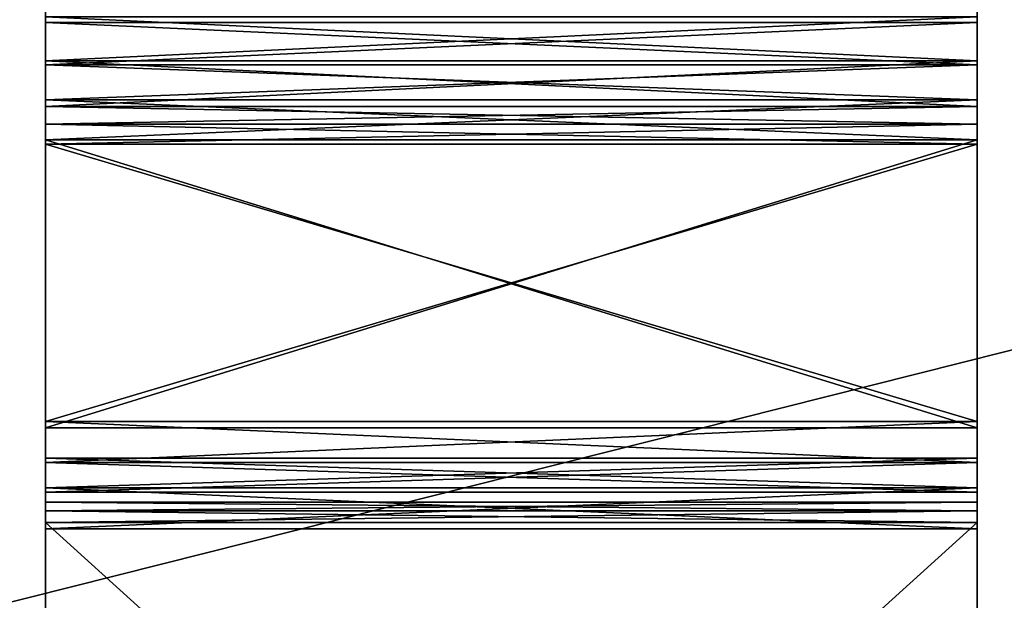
# Model space of a CAD drawing. Header units: millimetres. Extents: x -96 to 96, y -34 to 18.
# Tile 50 of 192: x -54.22 to -45.77, y -22.52 to -17.53. Entities that reach past the tile are written whole.
import ezdxf

# ---------------------------------------------------------------- set-up
doc = ezdxf.new("R2010")
doc.units = ezdxf.units.MM
doc.header["$LTSCALE"] = 65.185185
for name, color, linetype in [('1040', 7, 'CONTINUOUS'), ('1041', 7, 'CONTINUOUS'), ('1042', 7, 'CONTINUOUS'), ('1046', 7, 'CONTINUOUS'), ('1050', 7, 'CONTINUOUS'), ('1052', 7, 'CONTINUOUS'), ('1055', 7, 'CONTINUOUS'), ('1058', 7, 'CONTINUOUS'), ('1059', 7, 'CONTINUOUS'), ('1060', 7, 'CONTINUOUS'), ('1061', 7, 'CONTINUOUS'), ('1062', 7, 'CONTINUOUS'), ('1063', 7, 'CONTINUOUS'), ('1124', 7, 'CONTINUOUS'), ('1125', 7, 'CONTINUOUS'), ('1126', 7, 'CONTINUOUS'), ('1130', 7, 'CONTINUOUS'), ('1134', 7, 'CONTINUOUS'), ('1136', 7, 'CONTINUOUS'), ('1139', 7, 'CONTINUOUS'), ('1142', 7, 'CONTINUOUS'), ('2', 7, 'CONTINUOUS'), ('22', 7, 'CONTINUOUS'), ('24', 7, 'CONTINUOUS'), ('6', 7, 'CONTINUOUS'), ('975', 7, 'CONTINUOUS'), ('976', 7, 'CONTINUOUS'), ('977', 7, 'CONTINUOUS'), ('978', 7, 'CONTINUOUS'), ('979', 7, 'CONTINUOUS')]:
    doc.layers.add(name, color=color, linetype=linetype)

msp = doc.modelspace()

# ---------------------------------------------------------------- linework, layer by layer
at = {"layer": '1040', "color": 2, "linetype": 'Continuous'}
for points in [[(-54, -20.9839, -23.8466), (-46, -20.9839, -23.8466), (-46, -21.3339, -23.7528), (-54, -20.9839, -23.8466)], [(-54, -21.3339, -23.7528), (-54, -20.9839, -23.8466), (-46, -21.3339, -23.7528), (-54, -21.3339, -23.7528)], [(-54, -21.3339, -23.7528), (-46, -21.3339, -23.7528), (-46, -21.5901, -23.4966), (-54, -21.3339, -23.7528)], [(-54, -21.5901, -23.4966), (-54, -21.3339, -23.7528), (-46, -21.5901, -23.4966), (-54, -21.5901, -23.4966)]]:
    msp.add_3dface(points, dxfattribs=at)
at = {"layer": '1041', "color": 2, "linetype": 'Continuous'}
for points in [[(-54, -21.7499, -23.2734), (-54, -21.6767, -23.3466), (-46, -21.7499, -23.2734), (-54, -21.7499, -23.2734)], [(-54, -21.6767, -23.3466), (-46, -21.6767, -23.3466), (-46, -21.7499, -23.2734), (-54, -21.6767, -23.3466)], [(-46, -21.8499, -23.2466), (-54, -21.8499, -23.2466), (-54, -21.7499, -23.2734), (-46, -21.8499, -23.2466)], [(-46, -21.8499, -23.2466), (-54, -21.7499, -23.2734), (-46, -21.7499, -23.2734), (-46, -21.8499, -23.2466)]]:
    msp.add_3dface(points, dxfattribs=at)
at = {"layer": '1042', "color": 2, "linetype": 'Continuous'}
for points in [[(-54, -21.2979, -22.9966), (-54, -21.5541, -22.7403), (-46, -21.2979, -22.9966), (-54, -21.2979, -22.9966)], [(-46, -21.2979, -22.9966), (-54, -21.5541, -22.7403), (-46, -21.5541, -22.7403), (-46, -21.2979, -22.9966)], [(-54, -21.5541, -22.7403), (-54, -21.9041, -22.6466), (-46, -21.5541, -22.7403), (-54, -21.5541, -22.7403)], [(-54, -21.9041, -22.6466), (-46, -21.9041, -22.6466), (-46, -21.5541, -22.7403), (-54, -21.9041, -22.6466)]]:
    msp.add_3dface(points, dxfattribs=at)
at = {"layer": '1046', "color": 2, "linetype": 'Continuous'}
for points in [[(-54, -18.279, -23.9635), (-46, -17.8849, -24.2942), (-46, -18.279, -23.9635), (-54, -18.279, -23.9635)], [(-54, -18.279, -23.9635), (-54, -17.8849, -24.2942), (-46, -17.8849, -24.2942), (-54, -18.279, -23.9635)]]:
    msp.add_3dface(points, dxfattribs=at)
at = {"layer": '1050', "color": 2, "linetype": 'Continuous'}
for points in [[(-54, -17.5567, -23.7863), (-46, -17.9212, -23.4805), (-46, -17.5567, -23.7863), (-54, -17.5567, -23.7863)], [(-54, -17.5567, -23.7863), (-54, -17.9212, -23.4805), (-46, -17.9212, -23.4805), (-54, -17.5567, -23.7863)]]:
    msp.add_3dface(points, dxfattribs=at)
at = {"layer": '1052', "color": 2, "linetype": 'Continuous'}
for points in [[(-54, -17.8849, -24.2942), (-54, -17.5081, -24.4921), (-46, -17.8849, -24.2942), (-54, -17.8849, -24.2942)], [(-54, -17.5081, -24.4921), (-46, -17.5081, -24.4921), (-46, -17.8849, -24.2942), (-54, -17.5081, -24.4921)]]:
    msp.add_3dface(points, dxfattribs=at)
at = {"layer": '1055', "color": 2, "linetype": 'Continuous'}
for points in [[(-54, -18.4294, -23.8767), (-54, -18.279, -23.9635), (-46, -18.4294, -23.8767), (-54, -18.4294, -23.8767)], [(-54, -18.279, -23.9635), (-46, -18.279, -23.9635), (-46, -18.4294, -23.8767), (-54, -18.279, -23.9635)], [(-54, -18.6004, -23.8466), (-54, -18.4294, -23.8767), (-46, -18.6004, -23.8466), (-54, -18.6004, -23.8466)], [(-54, -18.4294, -23.8767), (-46, -18.4294, -23.8767), (-46, -18.6004, -23.8466), (-54, -18.4294, -23.8767)]]:
    msp.add_3dface(points, dxfattribs=at)
at = {"layer": '1058', "color": 2, "linetype": 'Continuous'}
for points in [[(-54, -18.222, -23.3069), (-46, -18.222, -23.3069), (-46, -17.9212, -23.4805), (-54, -18.222, -23.3069)], [(-54, -17.9212, -23.4805), (-54, -18.222, -23.3069), (-46, -17.9212, -23.4805), (-54, -17.9212, -23.4805)], [(-54, -18.564, -23.2466), (-46, -18.564, -23.2466), (-46, -18.222, -23.3069), (-54, -18.564, -23.2466)], [(-54, -18.222, -23.3069), (-54, -18.564, -23.2466), (-46, -18.222, -23.3069), (-54, -18.222, -23.3069)]]:
    msp.add_3dface(points, dxfattribs=at)
at = {"layer": '1059', "color": 2, "linetype": 'Continuous'}
for points in [[(-46, -21.8499, 23.2466), (-54, -21.8499, 23.2466), (-46, -29.1, 23.2466), (-46, -21.8499, 23.2466)], [(-46, -29.1, 23.2466), (-54, -21.8499, 23.2466), (-54, -29.1, 23.2466), (-46, -29.1, 23.2466)]]:
    msp.add_3dface(points, dxfattribs=at)
at = {"layer": '1060', "color": 2, "linetype": 'Continuous'}
for points in [[(-46, -17.2626, 23.9026), (-46, -17.5081, 24.4921), (-46, -17.5567, 23.7863), (-46, -17.2626, 23.9026)], [(-46, -17.5081, 24.4921), (-46, -17.8849, 24.2942), (-46, -17.5567, 23.7863), (-46, -17.5081, 24.4921)], [(-46, -17.5567, 23.7863), (-46, -17.8849, 24.2942), (-46, -17.9212, 23.4805), (-46, -17.5567, 23.7863)], [(-46, -17.8849, 24.2942), (-46, -18.279, 23.9635), (-46, -17.9212, 23.4805), (-46, -17.8849, 24.2942)], [(-46, -17.9212, 23.4805), (-46, -18.279, 23.9635), (-46, -18.222, 23.3069), (-46, -17.9212, 23.4805)], [(-46, -18.222, 23.3069), (-46, -18.4294, 23.8767), (-46, -18.564, 23.2466), (-46, -18.222, 23.3069)], [(-46, -18.279, 23.9635), (-46, -18.4294, 23.8767), (-46, -18.222, 23.3069), (-46, -18.279, 23.9635)], [(-46, -18.4294, 23.8767), (-46, -18.6004, 23.8466), (-46, -18.564, 23.2466), (-46, -18.4294, 23.8767)], [(-46, -18.564, 23.2466), (-46, -20.9839, 23.8466), (-46, -21.0381, 23.2466), (-46, -18.564, 23.2466)], [(-46, -18.6004, 23.8466), (-46, -20.9839, 23.8466), (-46, -18.564, 23.2466), (-46, -18.6004, 23.8466)], [(-46, -20.9839, 23.8466), (-46, -21.3339, 23.7528), (-46, -21.0381, 23.2466), (-46, -20.9839, 23.8466)], [(-46, -21.0381, 23.2466), (-46, -21.3339, 23.7528), (-46, -21.1381, 23.2198), (-46, -21.0381, 23.2466)], [(-46, -21.1381, 23.2198), (-46, -21.3339, 23.7528), (-46, -21.2113, 23.1466), (-46, -21.1381, 23.2198)], [(-46, -21.2113, 23.1466), (-46, -21.3339, 23.7528), (-46, -21.2979, 22.9966), (-46, -21.2113, 23.1466)], [(-46, -21.2979, 22.9966), (-46, -21.3339, 23.7528), (-46, -21.5541, 22.7403), (-46, -21.2979, 22.9966)], [(-46, -21.3339, 23.7528), (-46, -21.5901, 23.4966), (-46, -21.5541, 22.7403), (-46, -21.3339, 23.7528)], [(-46, -21.7499, 23.2734), (-46, -21.8499, 23.2466), (-46, -21.5541, 22.7403), (-46, -21.7499, 23.2734)], [(-46, -21.8499, 23.2466), (-46, -21.9041, 22.6466), (-46, -21.5541, 22.7403), (-46, -21.8499, 23.2466)], [(-46, -21.6767, 23.3466), (-46, -21.7499, 23.2734), (-46, -21.5541, 22.7403), (-46, -21.6767, 23.3466)], [(-46, -21.5901, 23.4966), (-46, -21.6767, 23.3466), (-46, -21.5541, 22.7403), (-46, -21.5901, 23.4966)], [(-46, -21.8499, 23.2466), (-46, -29.1, 23.2466), (-46, -21.9041, 22.6466), (-46, -21.8499, 23.2466)], [(-46, -21.9041, 22.6466), (-46, -29.1, 23.2466), (-46, -29, 22.6466), (-46, -21.9041, 22.6466)]]:
    msp.add_3dface(points, dxfattribs=at)
at = {"layer": '1061', "color": 2, "linetype": 'Continuous'}
for points in [[(-54, -17.2626, 23.9026), (-54, -17.5567, 23.7863), (-54, -17.5081, 24.4921), (-54, -17.2626, 23.9026)], [(-54, -17.5081, 24.4921), (-54, -17.5567, 23.7863), (-54, -17.8849, 24.2942), (-54, -17.5081, 24.4921)], [(-54, -17.5567, 23.7863), (-54, -17.9212, 23.4805), (-54, -17.8849, 24.2942), (-54, -17.5567, 23.7863)], [(-54, -17.9212, 23.4805), (-54, -18.222, 23.3069), (-54, -17.8849, 24.2942), (-54, -17.9212, 23.4805)], [(-54, -17.8849, 24.2942), (-54, -18.222, 23.3069), (-54, -18.279, 23.9635), (-54, -17.8849, 24.2942)], [(-54, -18.222, 23.3069), (-54, -18.564, 23.2466), (-54, -18.279, 23.9635), (-54, -18.222, 23.3069)], [(-54, -18.279, 23.9635), (-54, -18.564, 23.2466), (-54, -18.4294, 23.8767), (-54, -18.279, 23.9635)], [(-54, -18.4294, 23.8767), (-54, -18.564, 23.2466), (-54, -18.6004, 23.8466), (-54, -18.4294, 23.8767)], [(-54, -18.564, 23.2466), (-54, -21.0381, 23.2466), (-54, -18.6004, 23.8466), (-54, -18.564, 23.2466)], [(-54, -18.6004, 23.8466), (-54, -21.0381, 23.2466), (-54, -20.9839, 23.8466), (-54, -18.6004, 23.8466)], [(-54, -21.2113, 23.1466), (-54, -21.2979, 22.9966), (-54, -20.9839, 23.8466), (-54, -21.2113, 23.1466)], [(-54, -20.9839, 23.8466), (-54, -21.2979, 22.9966), (-54, -21.3339, 23.7528), (-54, -20.9839, 23.8466)], [(-54, -21.1381, 23.2198), (-54, -21.2113, 23.1466), (-54, -20.9839, 23.8466), (-54, -21.1381, 23.2198)], [(-54, -21.0381, 23.2466), (-54, -21.1381, 23.2198), (-54, -20.9839, 23.8466), (-54, -21.0381, 23.2466)], [(-54, -21.3339, 23.7528), (-54, -21.2979, 22.9966), (-54, -21.5541, 22.7403), (-54, -21.3339, 23.7528)], [(-54, -21.5901, 23.4966), (-54, -21.3339, 23.7528), (-54, -21.5541, 22.7403), (-54, -21.5901, 23.4966)], [(-54, -21.9041, 22.6466), (-54, -21.5901, 23.4966), (-54, -21.5541, 22.7403), (-54, -21.9041, 22.6466)], [(-54, -21.6767, 23.3466), (-54, -21.5901, 23.4966), (-54, -21.9041, 22.6466), (-54, -21.6767, 23.3466)], [(-54, -21.7499, 23.2734), (-54, -21.6767, 23.3466), (-54, -21.9041, 22.6466), (-54, -21.7499, 23.2734)], [(-54, -21.8499, 23.2466), (-54, -21.7499, 23.2734), (-54, -21.9041, 22.6466), (-54, -21.8499, 23.2466)], [(-54, -29.1, 23.2466), (-54, -21.8499, 23.2466), (-54, -29, 22.6466), (-54, -29.1, 23.2466)], [(-54, -29, 22.6466), (-54, -21.8499, 23.2466), (-54, -21.9041, 22.6466), (-54, -29, 22.6466)]]:
    msp.add_3dface(points, dxfattribs=at)
at = {"layer": '1062', "color": 2, "linetype": 'Continuous'}
for points in [[(-46, -18.564, 23.2466), (-54, -21.0381, 23.2466), (-54, -18.564, 23.2466), (-46, -18.564, 23.2466)], [(-46, -18.564, 23.2466), (-46, -21.0381, 23.2466), (-54, -21.0381, 23.2466), (-46, -18.564, 23.2466)]]:
    msp.add_3dface(points, dxfattribs=at)
at = {"layer": '1063', "color": 2, "linetype": 'Continuous'}
for points in [[(-46, -20.9839, 23.8466), (-46, -18.6004, 23.8466), (-54, -18.6004, 23.8466), (-46, -20.9839, 23.8466)], [(-46, -20.9839, 23.8466), (-54, -18.6004, 23.8466), (-54, -20.9839, 23.8466), (-46, -20.9839, 23.8466)]]:
    msp.add_3dface(points, dxfattribs=at)
at = {"layer": '1124', "color": 2, "linetype": 'Continuous'}
for points in [[(-46, -20.9839, 23.8466), (-54, -20.9839, 23.8466), (-54, -21.3339, 23.7528), (-46, -20.9839, 23.8466)], [(-46, -21.3339, 23.7528), (-46, -20.9839, 23.8466), (-54, -21.3339, 23.7528), (-46, -21.3339, 23.7528)], [(-46, -21.3339, 23.7528), (-54, -21.3339, 23.7528), (-54, -21.5901, 23.4966), (-46, -21.3339, 23.7528)], [(-46, -21.5901, 23.4966), (-46, -21.3339, 23.7528), (-54, -21.5901, 23.4966), (-46, -21.5901, 23.4966)]]:
    msp.add_3dface(points, dxfattribs=at)
at = {"layer": '1125', "color": 2, "linetype": 'Continuous'}
for points in [[(-46, -21.6767, 23.3466), (-54, -21.6767, 23.3466), (-54, -21.7499, 23.2734), (-46, -21.6767, 23.3466)], [(-46, -21.7499, 23.2734), (-46, -21.6767, 23.3466), (-54, -21.7499, 23.2734), (-46, -21.7499, 23.2734)], [(-54, -21.8499, 23.2466), (-46, -21.7499, 23.2734), (-54, -21.7499, 23.2734), (-54, -21.8499, 23.2466)], [(-54, -21.8499, 23.2466), (-46, -21.8499, 23.2466), (-46, -21.7499, 23.2734), (-54, -21.8499, 23.2466)]]:
    msp.add_3dface(points, dxfattribs=at)
at = {"layer": '1126', "color": 2, "linetype": 'Continuous'}
for points in [[(-46, -21.2979, 22.9966), (-46, -21.5541, 22.7403), (-54, -21.2979, 22.9966), (-46, -21.2979, 22.9966)], [(-54, -21.2979, 22.9966), (-46, -21.5541, 22.7403), (-54, -21.5541, 22.7403), (-54, -21.2979, 22.9966)], [(-46, -21.5541, 22.7403), (-46, -21.9041, 22.6466), (-54, -21.5541, 22.7403), (-46, -21.5541, 22.7403)], [(-46, -21.9041, 22.6466), (-54, -21.9041, 22.6466), (-54, -21.5541, 22.7403), (-46, -21.9041, 22.6466)]]:
    msp.add_3dface(points, dxfattribs=at)
at = {"layer": '1130', "color": 2, "linetype": 'Continuous'}
for points in [[(-46, -18.279, 23.9635), (-46, -17.8849, 24.2942), (-54, -17.8849, 24.2942), (-46, -18.279, 23.9635)], [(-46, -18.279, 23.9635), (-54, -17.8849, 24.2942), (-54, -18.279, 23.9635), (-46, -18.279, 23.9635)]]:
    msp.add_3dface(points, dxfattribs=at)
at = {"layer": '1134', "color": 2, "linetype": 'Continuous'}
for points in [[(-46, -17.5567, 23.7863), (-54, -17.9212, 23.4805), (-54, -17.5567, 23.7863), (-46, -17.5567, 23.7863)], [(-46, -17.5567, 23.7863), (-46, -17.9212, 23.4805), (-54, -17.9212, 23.4805), (-46, -17.5567, 23.7863)]]:
    msp.add_3dface(points, dxfattribs=at)
at = {"layer": '1136', "color": 2, "linetype": 'Continuous'}
for points in [[(-46, -17.5081, 24.4921), (-54, -17.5081, 24.4921), (-54, -17.8849, 24.2942), (-46, -17.5081, 24.4921)], [(-46, -17.8849, 24.2942), (-46, -17.5081, 24.4921), (-54, -17.8849, 24.2942), (-46, -17.8849, 24.2942)]]:
    msp.add_3dface(points, dxfattribs=at)
at = {"layer": '1139', "color": 2, "linetype": 'Continuous'}
for points in [[(-46, -18.4294, 23.8767), (-46, -18.279, 23.9635), (-54, -18.4294, 23.8767), (-46, -18.4294, 23.8767)], [(-46, -18.279, 23.9635), (-54, -18.279, 23.9635), (-54, -18.4294, 23.8767), (-46, -18.279, 23.9635)], [(-46, -18.6004, 23.8466), (-46, -18.4294, 23.8767), (-54, -18.6004, 23.8466), (-46, -18.6004, 23.8466)], [(-46, -18.4294, 23.8767), (-54, -18.4294, 23.8767), (-54, -18.6004, 23.8466), (-46, -18.4294, 23.8767)]]:
    msp.add_3dface(points, dxfattribs=at)
at = {"layer": '1142', "color": 2, "linetype": 'Continuous'}
for points in [[(-46, -18.222, 23.3069), (-54, -18.222, 23.3069), (-54, -17.9212, 23.4805), (-46, -18.222, 23.3069)], [(-46, -17.9212, 23.4805), (-46, -18.222, 23.3069), (-54, -17.9212, 23.4805), (-46, -17.9212, 23.4805)], [(-46, -18.564, 23.2466), (-54, -18.564, 23.2466), (-54, -18.222, 23.3069), (-46, -18.564, 23.2466)], [(-46, -18.222, 23.3069), (-46, -18.564, 23.2466), (-54, -18.222, 23.3069), (-46, -18.222, 23.3069)]]:
    msp.add_3dface(points, dxfattribs=at)
at = {"layer": '2', "color": 7, "linetype": 'Continuous'}
for points in [[(-3.6186, -27.5, 22.1466), (-74, 10.2026, 22.4756), (-74, -27.5, 22.1466), (-3.6186, -27.5, 22.1466)], [(-3.8118, -7.4278, 22.3217), (-74, 10.2026, 22.4756), (-3.6186, -27.5, 22.1466), (-3.8118, -7.4278, 22.3217)]]:
    msp.add_3dface(points, dxfattribs=at)
at = {"layer": '22', "color": 7, "linetype": 'Continuous'}
for points in [[(-72, -2, 20), (72, -2, 20), (-72, -27.5, 20.2225), (-72, -2, 20)], [(72, -2, 20), (72, -27.5, 20.2225), (-72, -27.5, 20.2225), (72, -2, 20)]]:
    msp.add_3dface(points, dxfattribs=at)
at = {"layer": '24', "color": 7, "linetype": 'Continuous'}
for points in [[(-72, -2, -20), (-72, -27.5, -20.2225), (72, -27.5, -20.2225), (-72, -2, -20)], [(72, -2, -20), (-72, -2, -20), (72, -27.5, -20.2225), (72, -2, -20)]]:
    msp.add_3dface(points, dxfattribs=at)
at = {"layer": '6', "color": 7, "linetype": 'Continuous'}
for points in [[(-74, -27.5, -22.1466), (-3.9737, 10.2026, -22.4756), (-3.7894, -9.8053, -22.301), (-74, -27.5, -22.1466)], [(-74, 10.2026, -22.4756), (-3.9737, 10.2026, -22.4756), (-74, -27.5, -22.1466), (-74, 10.2026, -22.4756)], [(-3.6186, -27.5, -22.1466), (-74, -27.5, -22.1466), (-3.7894, -9.8053, -22.301), (-3.6186, -27.5, -22.1466)]]:
    msp.add_3dface(points, dxfattribs=at)
at = {"layer": '975', "color": 2, "linetype": 'Continuous'}
for points in [[(-54, -29.1, -23.2466), (-46, -21.8499, -23.2466), (-46, -29.1, -23.2466), (-54, -29.1, -23.2466)], [(-54, -21.8499, -23.2466), (-46, -21.8499, -23.2466), (-54, -29.1, -23.2466), (-54, -21.8499, -23.2466)]]:
    msp.add_3dface(points, dxfattribs=at)
at = {"layer": '976', "color": 2, "linetype": 'Continuous'}
for points in [[(-54, -17.2626, -23.9026), (-54, -17.5081, -24.4921), (-54, -17.5567, -23.7863), (-54, -17.2626, -23.9026)], [(-54, -17.5081, -24.4921), (-54, -17.8849, -24.2942), (-54, -17.5567, -23.7863), (-54, -17.5081, -24.4921)], [(-54, -17.5567, -23.7863), (-54, -17.8849, -24.2942), (-54, -17.9212, -23.4805), (-54, -17.5567, -23.7863)], [(-54, -17.8849, -24.2942), (-54, -18.279, -23.9635), (-54, -17.9212, -23.4805), (-54, -17.8849, -24.2942)], [(-54, -17.9212, -23.4805), (-54, -18.279, -23.9635), (-54, -18.222, -23.3069), (-54, -17.9212, -23.4805)], [(-54, -18.222, -23.3069), (-54, -18.4294, -23.8767), (-54, -18.564, -23.2466), (-54, -18.222, -23.3069)], [(-54, -18.279, -23.9635), (-54, -18.4294, -23.8767), (-54, -18.222, -23.3069), (-54, -18.279, -23.9635)], [(-54, -18.4294, -23.8767), (-54, -18.6004, -23.8466), (-54, -18.564, -23.2466), (-54, -18.4294, -23.8767)], [(-54, -18.564, -23.2466), (-54, -20.9839, -23.8466), (-54, -21.0381, -23.2466), (-54, -18.564, -23.2466)], [(-54, -18.6004, -23.8466), (-54, -20.9839, -23.8466), (-54, -18.564, -23.2466), (-54, -18.6004, -23.8466)], [(-54, -20.9839, -23.8466), (-54, -21.3339, -23.7528), (-54, -21.0381, -23.2466), (-54, -20.9839, -23.8466)], [(-54, -21.0381, -23.2466), (-54, -21.3339, -23.7528), (-54, -21.1381, -23.2198), (-54, -21.0381, -23.2466)], [(-54, -21.1381, -23.2198), (-54, -21.3339, -23.7528), (-54, -21.2113, -23.1466), (-54, -21.1381, -23.2198)], [(-54, -21.2113, -23.1466), (-54, -21.3339, -23.7528), (-54, -21.2979, -22.9966), (-54, -21.2113, -23.1466)], [(-54, -21.2979, -22.9966), (-54, -21.3339, -23.7528), (-54, -21.5541, -22.7403), (-54, -21.2979, -22.9966)], [(-54, -21.3339, -23.7528), (-54, -21.5901, -23.4966), (-54, -21.5541, -22.7403), (-54, -21.3339, -23.7528)], [(-54, -21.7499, -23.2734), (-54, -21.8499, -23.2466), (-54, -21.5541, -22.7403), (-54, -21.7499, -23.2734)], [(-54, -21.8499, -23.2466), (-54, -21.9041, -22.6466), (-54, -21.5541, -22.7403), (-54, -21.8499, -23.2466)], [(-54, -21.5901, -23.4966), (-54, -21.6767, -23.3466), (-54, -21.5541, -22.7403), (-54, -21.5901, -23.4966)], [(-54, -21.6767, -23.3466), (-54, -21.7499, -23.2734), (-54, -21.5541, -22.7403), (-54, -21.6767, -23.3466)], [(-54, -21.8499, -23.2466), (-54, -29.1, -23.2466), (-54, -21.9041, -22.6466), (-54, -21.8499, -23.2466)], [(-54, -21.9041, -22.6466), (-54, -29.1, -23.2466), (-54, -29, -22.6466), (-54, -21.9041, -22.6466)]]:
    msp.add_3dface(points, dxfattribs=at)
at = {"layer": '977', "color": 2, "linetype": 'Continuous'}
for points in [[(-46, -17.2626, -23.9026), (-46, -17.5567, -23.7863), (-46, -17.5081, -24.4921), (-46, -17.2626, -23.9026)], [(-46, -17.5081, -24.4921), (-46, -17.5567, -23.7863), (-46, -17.8849, -24.2942), (-46, -17.5081, -24.4921)], [(-46, -17.5567, -23.7863), (-46, -17.9212, -23.4805), (-46, -17.8849, -24.2942), (-46, -17.5567, -23.7863)], [(-46, -17.9212, -23.4805), (-46, -18.222, -23.3069), (-46, -17.8849, -24.2942), (-46, -17.9212, -23.4805)], [(-46, -17.8849, -24.2942), (-46, -18.222, -23.3069), (-46, -18.279, -23.9635), (-46, -17.8849, -24.2942)], [(-46, -18.222, -23.3069), (-46, -18.564, -23.2466), (-46, -18.279, -23.9635), (-46, -18.222, -23.3069)], [(-46, -18.279, -23.9635), (-46, -18.564, -23.2466), (-46, -18.4294, -23.8767), (-46, -18.279, -23.9635)], [(-46, -18.4294, -23.8767), (-46, -18.564, -23.2466), (-46, -18.6004, -23.8466), (-46, -18.4294, -23.8767)], [(-46, -18.564, -23.2466), (-46, -21.0381, -23.2466), (-46, -18.6004, -23.8466), (-46, -18.564, -23.2466)], [(-46, -18.6004, -23.8466), (-46, -21.0381, -23.2466), (-46, -20.9839, -23.8466), (-46, -18.6004, -23.8466)], [(-46, -21.2113, -23.1466), (-46, -21.2979, -22.9966), (-46, -20.9839, -23.8466), (-46, -21.2113, -23.1466)], [(-46, -20.9839, -23.8466), (-46, -21.2979, -22.9966), (-46, -21.3339, -23.7528), (-46, -20.9839, -23.8466)], [(-46, -21.1381, -23.2198), (-46, -21.2113, -23.1466), (-46, -20.9839, -23.8466), (-46, -21.1381, -23.2198)], [(-46, -21.0381, -23.2466), (-46, -21.1381, -23.2198), (-46, -20.9839, -23.8466), (-46, -21.0381, -23.2466)], [(-46, -21.3339, -23.7528), (-46, -21.2979, -22.9966), (-46, -21.5541, -22.7403), (-46, -21.3339, -23.7528)], [(-46, -21.5901, -23.4966), (-46, -21.3339, -23.7528), (-46, -21.5541, -22.7403), (-46, -21.5901, -23.4966)], [(-46, -21.9041, -22.6466), (-46, -21.5901, -23.4966), (-46, -21.5541, -22.7403), (-46, -21.9041, -22.6466)], [(-46, -21.6767, -23.3466), (-46, -21.5901, -23.4966), (-46, -21.9041, -22.6466), (-46, -21.6767, -23.3466)], [(-46, -21.7499, -23.2734), (-46, -21.6767, -23.3466), (-46, -21.9041, -22.6466), (-46, -21.7499, -23.2734)], [(-46, -21.8499, -23.2466), (-46, -21.7499, -23.2734), (-46, -21.9041, -22.6466), (-46, -21.8499, -23.2466)], [(-46, -29.1, -23.2466), (-46, -21.8499, -23.2466), (-46, -29, -22.6466), (-46, -29.1, -23.2466)], [(-46, -29, -22.6466), (-46, -21.8499, -23.2466), (-46, -21.9041, -22.6466), (-46, -29, -22.6466)]]:
    msp.add_3dface(points, dxfattribs=at)
at = {"layer": '978', "color": 2, "linetype": 'Continuous'}
for points in [[(-54, -18.564, -23.2466), (-46, -21.0381, -23.2466), (-46, -18.564, -23.2466), (-54, -18.564, -23.2466)], [(-54, -18.564, -23.2466), (-54, -21.0381, -23.2466), (-46, -21.0381, -23.2466), (-54, -18.564, -23.2466)]]:
    msp.add_3dface(points, dxfattribs=at)
at = {"layer": '979', "color": 2, "linetype": 'Continuous'}
for points in [[(-54, -20.9839, -23.8466), (-54, -18.6004, -23.8466), (-46, -18.6004, -23.8466), (-54, -20.9839, -23.8466)], [(-54, -20.9839, -23.8466), (-46, -18.6004, -23.8466), (-46, -20.9839, -23.8466), (-54, -20.9839, -23.8466)]]:
    msp.add_3dface(points, dxfattribs=at)

doc.saveas('drawing.dxf')
